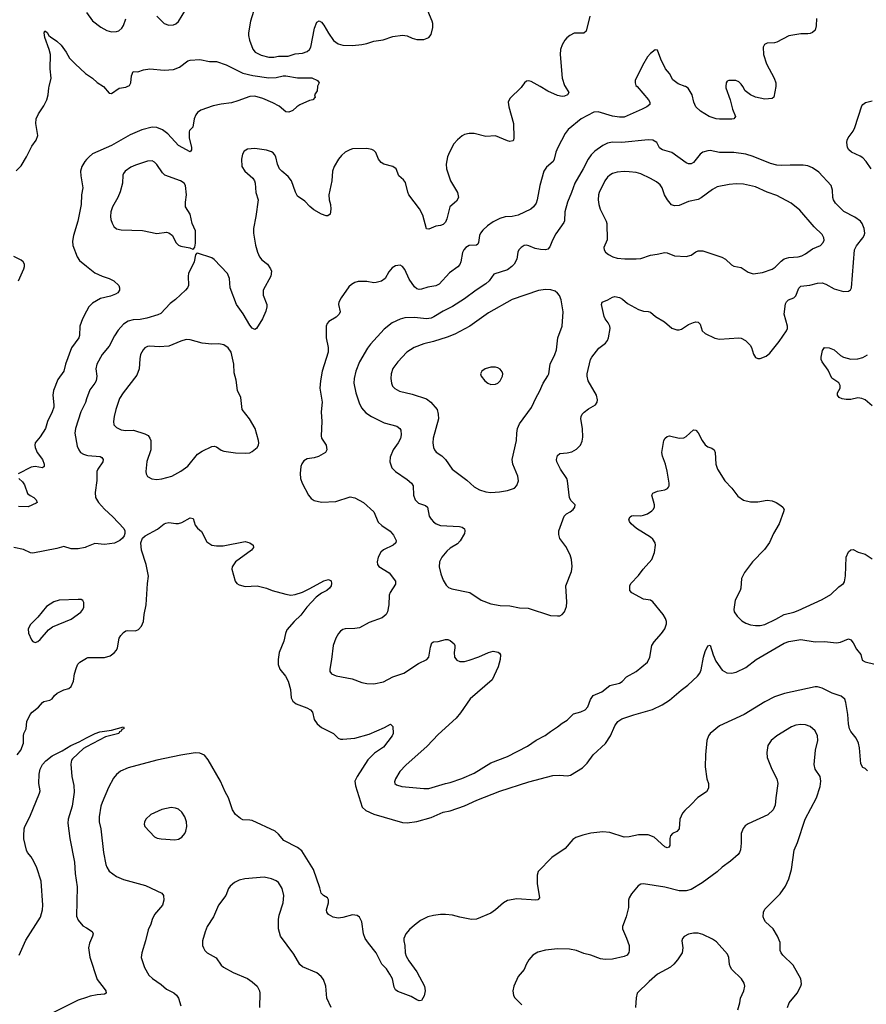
# Model space of a CAD drawing. Header units: inches. Extents: x 1308439 to 1441336, y 959892 to 1036309.
# Tile 37 of 167: x 1329439 to 1336540, y 1002297 to 1010561. Entities that reach past the tile are written whole.
import ezdxf

# ---------------------------------------------------------------- set-up
doc = ezdxf.new("R2010")
doc.units = ezdxf.units.IN
doc.header["$MEASUREMENT"] = 0
for name, color, linetype in [('B3020', 7, 'Continuous'), ('B3021', 7, 'Continuous'), ('B3030', 7, 'Continuous'), ('B3031', 7, 'Continuous')]:
    doc.layers.add(name, color=color, linetype=linetype)

msp = doc.modelspace()

# ---------------------------------------------------------------- linework, layer by layer
at = {"layer": 'B3020', "color": 6}
for points, elevation in [([(1329410, 1009293.9), (1329450, 1009334.1), (1329496.8, 1009410), (1329540.8, 1009499.2), (1329577.5, 1009550), (1329589.9, 1009590), (1329573.6, 1009690), (1329577.7, 1009730), (1329597.3, 1009770), (1329642.2, 1009837.8), (1329667, 1009890), (1329676.8, 1009930), (1329683.1, 1009990), (1329685.8, 1010000)], 2800), ([(1330000, 1009386.9), (1329984.7, 1009370), (1329961.5, 1009330), (1329949.8, 1009290), (1329950.8, 1009250), (1329968.7, 1009150), (1329958.1, 1009090), (1329955.3, 1009010), (1329927.3, 1008870), (1329890.1, 1008750.1), (1329882.5, 1008702.5), (1329885.2, 1008665.2), (1329920.1, 1008570), (1329939.9, 1008539.9), (1330000, 1008491.7)], 2800), ([(1329428.4, 1008370), (1329473.7, 1008470), (1329479.6, 1008490), (1329479.3, 1008510), (1329468.8, 1008530), (1329450, 1008544.3), (1329390, 1008572.6)], 2800), ([(1330000, 1008114.6), (1329965.5, 1008050), (1329942.9, 1007990), (1329941.1, 1007910), (1329934.5, 1007890), (1329874, 1007806), (1329824, 1007670), (1329810.3, 1007610), (1329759.7, 1007540.3), (1329722.6, 1007450), (1329716.1, 1007410), (1329725.8, 1007330), (1329724.2, 1007310), (1329710.9, 1007270), (1329673.2, 1007190), (1329655, 1007130), (1329610, 1007058.9), (1329569.6, 1007010), (1329565.3, 1006990), (1329568.3, 1006970), (1329586.3, 1006930), (1329629.7, 1006870), (1329644.5, 1006830), (1329644.8, 1006810), (1329630, 1006801.1), (1329570, 1006810.2), (1329535.1, 1006804.9), (1329427.5, 1006750)], 2800), ([(1330000, 1007377.9), (1329990, 1007349.2), (1329950.6, 1007270), (1329906.3, 1007130), (1329902.6, 1007090), (1329922.2, 1006982.2), (1329934.3, 1006950), (1329949.6, 1006930), (1329975.4, 1006915.4), (1330000, 1006907.5)], 2900), ([(1329432.5, 1006710), (1329461.8, 1006681.8), (1329478.5, 1006658.5), (1329504.7, 1006584.7), (1329526.4, 1006566.4), (1329557.9, 1006550), (1329578.1, 1006530), (1329586, 1006510), (1329578, 1006502), (1329510, 1006473.2), (1329430, 1006475)], 2800), ([(1330000, 1006136.9), (1329988.1, 1006131.9), (1329930, 1006119.2), (1329870, 1006120.7), (1329810, 1006140.1), (1329750, 1006123.2), (1329550, 1006083.6), (1329530, 1006087.1), (1329470, 1006114.8), (1329390, 1006132.1)], 2900), ([(1329418.9, 1004390), (1329448.3, 1004430), (1329469.6, 1004490), (1329470.9, 1004550), (1329474.8, 1004570), (1329492.5, 1004610), (1329498.3, 1004670), (1329527.9, 1004730), (1329542.8, 1004750), (1329598, 1004790), (1329630, 1004830.7), (1329641.5, 1004838.5), (1329691.4, 1004848.6), (1329710, 1004862.3), (1329731.4, 1004890), (1329752.4, 1004907.6), (1329810, 1004936.3), (1329850, 1004949.1), (1329870, 1004964.8), (1329889.9, 1005010), (1329898.4, 1005070), (1329915, 1005125), (1329926.8, 1005153.2), (1329943.7, 1005170), (1330000, 1005202.6)], 2900), ([(1329434.8, 1002710), (1329490, 1002836.6), (1329612.3, 1003027.7), (1329631, 1003089), (1329633.5, 1003130), (1329619.9, 1003330), (1329582, 1003442), (1329557.2, 1003497.2), (1329534.8, 1003534.8), (1329503.3, 1003570), (1329495.3, 1003590), (1329473.9, 1003686.1), (1329472.5, 1003710), (1329475.5, 1003770), (1329481, 1003790), (1329525.4, 1003870), (1329605.6, 1004070), (1329610.8, 1004090), (1329598.7, 1004150), (1329601.8, 1004230), (1329611, 1004270), (1329630.4, 1004310), (1329657.9, 1004342.1), (1329710, 1004382.5), (1329795.1, 1004424.9), (1329866.6, 1004470), (1329939, 1004501), (1330000, 1004532.6)], 2800), ([(1330000, 1004458.4), (1329974.9, 1004445.1), (1329883, 1004357), (1329874.7, 1004345.3), (1329868, 1004312), (1329875.5, 1004210), (1329893.3, 1004133.3), (1329897, 1004077), (1329880.2, 1003959.8), (1329846.5, 1003850), (1329843.5, 1003816.5), (1329859.9, 1003690), (1329897.9, 1003490), (1329905.3, 1003394.7), (1329922.4, 1003282.4), (1329916.2, 1003036.2), (1329930, 1003004.3), (1329970, 1002956.4), (1330000, 1002937.9)], 2800), ([(1330000, 1002354.5), (1329930, 1002330.8), (1329710, 1002223.2)], 2800)]:
    msp.add_lwpolyline(points, dxfattribs=dict(at, elevation=elevation))
at = {"layer": 'B3020', "color": 6, "elevation": 3000}
msp.add_lwpolyline([(1329930, 1005695.7), (1329770, 1005689.5), (1329724.9, 1005675.1), (1329663.4, 1005636.6), (1329590, 1005547), (1329530, 1005486), (1329508.7, 1005450), (1329513.3, 1005413.3), (1329536.7, 1005356.7), (1329550, 1005341.3), (1329570, 1005335.3), (1329590, 1005342.3), (1329610, 1005358.5), (1329680.7, 1005439.3), (1329713.3, 1005466.7), (1329870, 1005529.4), (1329951.7, 1005588.3), (1329968.4, 1005610), (1329975.7, 1005630), (1329977.7, 1005670), (1329970, 1005686.6), (1329954.1, 1005694.1)], close=True, dxfattribs=at)
at = {"layer": 'B3021', "color": 6, "elevation": 2800}
msp.add_lwpolyline([(1329685.8, 1010000), (1329704.1, 1010070), (1329694.8, 1010150), (1329696.4, 1010270), (1329686.2, 1010310), (1329648.8, 1010411.2), (1329644.1, 1010450), (1329650, 1010467.7), (1329670, 1010454.9), (1329683.1, 1010430), (1329696.3, 1010416.3), (1329750, 1010379.7), (1329786.4, 1010346.4), (1329828.7, 1010290), (1329857.5, 1010237.5), (1329903.3, 1010190), (1329990.8, 1010110), (1330000, 1010103.7)], dxfattribs=at)
at = {"layer": 'B3030', "color": 6}
for points, elevation in [([(1333651.2, 1010000), (1333646.6, 1009993.4), (1333550, 1009899), (1333536.1, 1009870), (1333542.6, 1009830), (1333580.1, 1009690), (1333585.1, 1009570), (1333581.6, 1009550), (1333575.6, 1009544.4), (1333550, 1009539.6), (1333530, 1009544.1), (1333430, 1009585.7), (1333350, 1009579.9), (1333250, 1009605.2), (1333210, 1009607.4), (1333170, 1009596.8), (1333150, 1009586), (1333110, 1009553.8), (1333081.3, 1009518.7), (1333043.5, 1009450), (1333027.8, 1009410), (1333017.1, 1009350), (1333017.8, 1009310), (1333052.8, 1009210), (1333111.8, 1009110), (1333118.6, 1009070), (1333102.1, 1009037.9), (1333047.4, 1008990), (1333022.3, 1008890), (1333010, 1008861.3), (1332990, 1008841.6), (1332970, 1008832.8), (1332930, 1008829.1), (1332870, 1008803.7), (1332850, 1008804.8), (1332820.8, 1008920.8), (1332792.9, 1008972.9), (1332704.1, 1009090), (1332693.4, 1009113.4), (1332674, 1009194), (1332657.1, 1009217.1), (1332618.3, 1009250), (1332597.2, 1009310), (1332570, 1009330.5), (1332492.1, 1009350), (1332470, 1009362.1), (1332449.9, 1009389.9), (1332427.6, 1009447.6), (1332410, 1009464.8), (1332392.9, 1009472.9), (1332350, 1009481.4), (1332230, 1009477.9), (1332207.2, 1009470), (1332170, 1009448.1), (1332138.8, 1009421.2), (1332111.9, 1009390), (1332077.7, 1009330), (1332061.7, 1009290), (1332056.6, 1009210), (1332032.9, 1009090), (1332035.1, 1009050), (1332045.7, 1009010), (1332050.1, 1008969.9), (1332042.8, 1008930), (1332024.6, 1008915.4), (1332010, 1008915.4), (1331970, 1008928.1), (1331906.3, 1008966.3), (1331872.5, 1008992.5), (1331830, 1009039.4), (1331770, 1009080.3), (1331752.4, 1009112.4), (1331719, 1009210), (1331690, 1009246.1), (1331636.7, 1009290), (1331619.2, 1009310), (1331601.5, 1009350), (1331587.3, 1009410), (1331577.6, 1009430), (1331563.8, 1009443.8), (1331550, 1009453), (1331510, 1009466.5), (1331410, 1009481.1), (1331350, 1009475.5), (1331322.4, 1009457.6), (1331307.8, 1009432.2), (1331298.7, 1009390), (1331302.7, 1009330), (1331328, 1009290), (1331393.7, 1009230), (1331408, 1009210), (1331414, 1009190), (1331419, 1009110), (1331438.6, 1009050), (1331421, 1008910), (1331400.9, 1008810), (1331400.1, 1008770), (1331415.9, 1008670), (1331433.7, 1008610), (1331451.8, 1008570), (1331470, 1008546.4), (1331516.2, 1008510), (1331543.2, 1008470), (1331550.2, 1008450), (1331544.6, 1008410), (1331482.6, 1008290), (1331482.1, 1008250), (1331510.8, 1008170), (1331512.8, 1008150), (1331504.8, 1008115.2), (1331475.2, 1008050), (1331426.4, 1007970), (1331410, 1007959.8), (1331390, 1007973.3), (1331370, 1007997.4), (1331312.8, 1008092.8), (1331257.9, 1008170), (1331204.9, 1008310), (1331198.9, 1008390), (1331183.3, 1008430), (1331070, 1008548), (1331050, 1008561.7), (1330930, 1008600.5), (1330921.4, 1008598.6), (1330913.4, 1008586.6), (1330901.8, 1008530), (1330856.1, 1008430), (1330851.9, 1008408.1), (1330853.9, 1008330), (1330845.7, 1008310), (1330829.1, 1008290), (1330746.7, 1008213.3), (1330702, 1008178), (1330623.6, 1008096.4), (1330596.8, 1008083.2), (1330504.1, 1008055.9), (1330450, 1008044.6), (1330390, 1008041), (1330349.8, 1008030.2), (1330310, 1008005.2), (1330265.1, 1007954.9), (1330232.9, 1007907.1), (1330190, 1007821.6), (1330130.7, 1007750), (1330085.5, 1007670), (1330077.4, 1007630), (1330085.9, 1007570), (1330079.9, 1007530), (1330070, 1007509.9), (1330026.4, 1007453.6), (1330000, 1007377.9)], 2900), ([(1331935.8, 1010000), (1331934.4, 1009965.6), (1331911.3, 1009930), (1331916, 1009910), (1331898.8, 1009890), (1331870, 1009882.4), (1331790, 1009845.8), (1331763.7, 1009830), (1331730, 1009798.7), (1331695.8, 1009784.2), (1331670, 1009788.3), (1331614.8, 1009834.8), (1331563.6, 1009863.6), (1331479.5, 1009899.5), (1331410, 1009919.1), (1331370, 1009915.8), (1331270, 1009879.4), (1331215.3, 1009864.7), (1331130, 1009853.5), (1331062.1, 1009837.9), (1330958.8, 1009801.2), (1330930, 1009781.3), (1330916.5, 1009763.5), (1330903.8, 1009730), (1330890, 1009658.3), (1330862.7, 1009630), (1330859.3, 1009620.7), (1330860.3, 1009570), (1330881.4, 1009490), (1330878.9, 1009470), (1330870, 1009453), (1330770, 1009506.1), (1330682, 1009602), (1330636.9, 1009636.9), (1330590, 1009657.8), (1330550, 1009659.3), (1330462.9, 1009637.1), (1330364.5, 1009595.5), (1330210, 1009504.8), (1330050, 1009434.1), (1330020.9, 1009410), (1330000, 1009386.9)], 2800), ([(1330141.8, 1010000), (1330190, 1009943.8), (1330210, 1009942.2), (1330273.7, 1009986.3), (1330330, 1009995.2), (1330340.1, 1010000)], 2800), ([(1334617.2, 1010000), (1334714.1, 1009890), (1334724.8, 1009870), (1334724.2, 1009850), (1334700.2, 1009830), (1334660.7, 1009810), (1334510, 1009743.7), (1334470, 1009742.5), (1334410, 1009752.9), (1334290, 1009788.4), (1334254.8, 1009785.2), (1334149.5, 1009730.5), (1334039.6, 1009640.4), (1334013.3, 1009606.7), (1333952.1, 1009490), (1333937.1, 1009450), (1333922.6, 1009390), (1333912.6, 1009370), (1333856.4, 1009323.6), (1333834.4, 1009290), (1333802.1, 1009170), (1333780.2, 1009050), (1333770, 1009021.4), (1333750, 1008990.4), (1333726.3, 1008970), (1333619.6, 1008920.4), (1333570.2, 1008909.8), (1333510, 1008905.4), (1333466.3, 1008893.7), (1333410, 1008865.2), (1333362.5, 1008830), (1333324.9, 1008795.1), (1333305.3, 1008770), (1333296.2, 1008750), (1333288, 1008692), (1333281.6, 1008678.4), (1333270, 1008667.6), (1333210, 1008665.4), (1333182.4, 1008650), (1333165.2, 1008630), (1333153.4, 1008606.6), (1333139, 1008530), (1333130, 1008505.8), (1333113.3, 1008486.7), (1333044.5, 1008435.5), (1332957.3, 1008342.7), (1332930, 1008328), (1332863.7, 1008316.3), (1332810, 1008299.1), (1332790, 1008297.7), (1332770, 1008303.2), (1332750, 1008320.1), (1332704.5, 1008384.5), (1332670, 1008464.3), (1332650, 1008490.6), (1332630, 1008501.6), (1332590, 1008494.5), (1332562.3, 1008477.7), (1332535, 1008445), (1332503.9, 1008390), (1332472.9, 1008367.1), (1332430, 1008354.2), (1332410, 1008353), (1332350, 1008364.7), (1332276.8, 1008363.2), (1332250, 1008356.7), (1332220.8, 1008339.2), (1332200.9, 1008319.1), (1332134.4, 1008225.6), (1332116.5, 1008190), (1332113.8, 1008170), (1332128.1, 1008110), (1332119.6, 1008090), (1332094.5, 1008065.5), (1332032.3, 1008027.7), (1332017.6, 1008010), (1332010.5, 1007989.5), (1332010.1, 1007890), (1332026.8, 1007810), (1332027.4, 1007770), (1331977.3, 1007610), (1331962.7, 1007530), (1331957.8, 1007470), (1331977.3, 1007350), (1331967.3, 1007270), (1331972.5, 1007187.5), (1331968.5, 1007068.5), (1331971.7, 1007050), (1332009.4, 1006990), (1332015.6, 1006950), (1332003.6, 1006930), (1331944, 1006896), (1331910, 1006883.1), (1331850, 1006875.6), (1331821.5, 1006858.5), (1331805.5, 1006834.5), (1331798.1, 1006810), (1331791.2, 1006751.2), (1331793.4, 1006710), (1331807.2, 1006670), (1331861.7, 1006570), (1331883, 1006543), (1331910, 1006525.1), (1331970, 1006512.8), (1332090, 1006516.1), (1332210, 1006555.7), (1332250, 1006546.8), (1332321.5, 1006510), (1332410, 1006431.5), (1332445.3, 1006345.3), (1332475.5, 1006315.5), (1332547.8, 1006267.8), (1332575, 1006235), (1332597.5, 1006190), (1332593.8, 1006170), (1332571.4, 1006150), (1332490, 1006111.2), (1332468.7, 1006091.3), (1332446.4, 1006050), (1332438.3, 1006010), (1332440.9, 1005990), (1332452, 1005972), (1332537.4, 1005917.4), (1332590.1, 1005850), (1332590, 1005823.9), (1332545.7, 1005754.3), (1332538.3, 1005730), (1332534.4, 1005650), (1332525.4, 1005590), (1332512.2, 1005567.8), (1332480, 1005540), (1332370, 1005502.3), (1332290, 1005457.2), (1332250, 1005451), (1332170, 1005447.9), (1332150, 1005442.5), (1332130, 1005429.9), (1332113, 1005410), (1332090.6, 1005370), (1332068.7, 1005310), (1332054.8, 1005190), (1332040.3, 1005110), (1332041.5, 1005090), (1332054, 1005070), (1332093.5, 1005053.5), (1332228.9, 1005028.9), (1332310, 1004998.3), (1332350, 1004989), (1332410, 1004987.4), (1332490, 1005004.2), (1332570, 1005045.8), (1332662.2, 1005077.8), (1332783.1, 1005156.9), (1332855.2, 1005190), (1332871.6, 1005210), (1332883.9, 1005296.1), (1332896.5, 1005330), (1332910, 1005340.9), (1332950, 1005343.1), (1333010, 1005359.3), (1333030, 1005360.1), (1333050, 1005352.1), (1333082.1, 1005322.1), (1333088.7, 1005310), (1333089.5, 1005290), (1333082, 1005250), (1333085.7, 1005210), (1333105, 1005185), (1333130, 1005175.1), (1333170, 1005175.7), (1333210, 1005184.3), (1333290, 1005214.1), (1333370, 1005250.5), (1333410, 1005261.2), (1333453.5, 1005253.5), (1333464.8, 1005244.8), (1333473.2, 1005230), (1333470.1, 1005190.1), (1333453.3, 1005130), (1333400.7, 1005019.3), (1333218.7, 1004861.3), (1333136.5, 1004743.5), (1333100.2, 1004699.8), (1332950, 1004561.1), (1332856.1, 1004463.9), (1332676.5, 1004303.5), (1332628.5, 1004250), (1332590.5, 1004190), (1332583.4, 1004163.4), (1332585.4, 1004150), (1332598.8, 1004138.8), (1332644.3, 1004124.3), (1332830, 1004108.3), (1332870, 1004109), (1333010, 1004150.9), (1333050, 1004158.3), (1333147, 1004193), (1333250, 1004236.7), (1333390, 1004323.6), (1333530, 1004377.3), (1333697.3, 1004462.7), (1333770, 1004514), (1333846.5, 1004553.5), (1333891.7, 1004588.3), (1333950, 1004624.8), (1333990, 1004658), (1334030, 1004682.4), (1334085.1, 1004734.9), (1334147.1, 1004752.9), (1334181.1, 1004770), (1334205, 1004795), (1334225.6, 1004854.4), (1334250, 1004887.9), (1334320.5, 1004919.5), (1334390, 1004973.7), (1334470, 1004991.3), (1334492.8, 1005007.2), (1334530, 1005045.1), (1334609.4, 1005090.6), (1334703.6, 1005170), (1334725.3, 1005210), (1334741.7, 1005310), (1334760, 1005340), (1334822.4, 1005410), (1334851.4, 1005450), (1334864.1, 1005490), (1334863.4, 1005510), (1334855.7, 1005535.7), (1334836.5, 1005570), (1334750, 1005675.2), (1334730, 1005687.9), (1334670, 1005697.8), (1334572.7, 1005750), (1334557.4, 1005770), (1334556.4, 1005810), (1334565.8, 1005830), (1334630, 1005897.2), (1334669.9, 1005950), (1334742.2, 1006030), (1334763.9, 1006090), (1334773.4, 1006150), (1334769.4, 1006170), (1334750, 1006200.2), (1334730, 1006217.7), (1334612.2, 1006290), (1334568.9, 1006330), (1334553.5, 1006350), (1334548.3, 1006370), (1334560.7, 1006390), (1334570, 1006396), (1334590, 1006399.7), (1334650, 1006397), (1334670, 1006401.3), (1334705, 1006415), (1334741.6, 1006438.4), (1334753.5, 1006450), (1334763.7, 1006470), (1334762.8, 1006490), (1334741.2, 1006570), (1334750, 1006588.4), (1334790, 1006604.2), (1334850, 1006614.2), (1334873.2, 1006626.8), (1334882.4, 1006637.6), (1334888, 1006650), (1334887.8, 1006670), (1334869.4, 1006770.6), (1334855.7, 1006830), (1334830, 1006897.3), (1334825.3, 1006930), (1334842.5, 1007030), (1334852.8, 1007050), (1334870, 1007062.3), (1334890, 1007067.5), (1334970, 1007048.4), (1335008.8, 1007051.2), (1335030, 1007062.3), (1335090, 1007117.6), (1335110, 1007116.5), (1335130, 1007093.4), (1335162.9, 1007030), (1335190, 1006993.2), (1335210, 1006977.5), (1335243.8, 1006963.8), (1335264, 1006950), (1335273.2, 1006930), (1335279.4, 1006830), (1335293.2, 1006790), (1335353.9, 1006690), (1335412.3, 1006630), (1335462.1, 1006562.1), (1335510, 1006529.6), (1335570, 1006513.3), (1335630, 1006513.2), (1335710, 1006527.7), (1335750, 1006523.6), (1335783, 1006510), (1335823.4, 1006483.4), (1335839.1, 1006470), (1335850, 1006451), (1335846, 1006430), (1335808.4, 1006330), (1335761.4, 1006250), (1335727.6, 1006172.4), (1335685, 1006115), (1335584.6, 1006010), (1335519.2, 1005920.8), (1335494, 1005870), (1335488.6, 1005790), (1335482.5, 1005770), (1335441.1, 1005690), (1335429.7, 1005609.7), (1335433, 1005590), (1335456.3, 1005556.3), (1335496.7, 1005516.7), (1335530, 1005496.2), (1335570, 1005482.1), (1335610, 1005476.9), (1335650, 1005478), (1335690, 1005486.1), (1335780.7, 1005530), (1335850, 1005570), (1335932, 1005588), (1335970, 1005602.3), (1336170, 1005695.2), (1336242.2, 1005737.8), (1336310, 1005801.9), (1336350, 1005828.5), (1336357.6, 1005842.4), (1336366.5, 1005893.5), (1336371.1, 1006048.9), (1336390, 1006095.3), (1336410, 1006111.6), (1336430, 1006113.2), (1336471.7, 1006091.7), (1336530, 1006075.9), (1336590, 1006035.3)], 3000), ([(1334013.3, 1010000), (1334043.9, 1009950), (1334035.2, 1009930), (1334010, 1009918.8), (1333990, 1009917.7), (1333950, 1009926.2), (1333870, 1009961.2), (1333803.3, 1010000)], 2900), ([(1335362.7, 1010000), (1335362.3, 1009990), (1335399.4, 1009890), (1335418.9, 1009810), (1335442.4, 1009750), (1335438.6, 1009741.4), (1335430.3, 1009730), (1335412.6, 1009727.4), (1335310, 1009725.8), (1335281.4, 1009730), (1335222.9, 1009750), (1335150, 1009792.6), (1335111.5, 1009830), (1335094.1, 1009870), (1335079.4, 1009930), (1335045.4, 1009985.4), (1335023.6, 1010000)], 3000), ([(1335780.7, 1010000), (1335763.6, 1009910), (1335750, 1009900.7), (1335690, 1009893), (1335610, 1009910.5), (1335570, 1009931.6), (1335525.4, 1009965.4), (1335503.2, 1010000)], 3000), ([(1336580.8, 1009310), (1336539.7, 1009370), (1336510, 1009401.9), (1336490, 1009416.1), (1336417.4, 1009450), (1336393.4, 1009470), (1336383.6, 1009490), (1336376.3, 1009530), (1336378.6, 1009550), (1336388.4, 1009570), (1336430, 1009626.6), (1336443.8, 1009656.2), (1336501.5, 1009838.5), (1336510, 1009850.7), (1336534, 1009866), (1336590, 1009880.8)], 3000), ([(1330000, 1008491.7), (1330070, 1008435.7), (1330130, 1008409.1), (1330190.3, 1008390), (1330228.8, 1008368.8), (1330269.3, 1008330), (1330276.6, 1008310), (1330275.3, 1008290), (1330263.2, 1008270), (1330243.4, 1008256.6), (1330200.2, 1008239.8), (1330117.5, 1008222.5), (1330050, 1008182.5), (1330018.9, 1008150), (1330000, 1008114.6)], 2800), ([(1336590, 1007319.5), (1336530, 1007369.4), (1336501.7, 1007381.7), (1336470, 1007387.1), (1336410, 1007374.1), (1336370, 1007372.6), (1336338.9, 1007378.9), (1336313.6, 1007390), (1336298.5, 1007410), (1336299.9, 1007430), (1336321.5, 1007470), (1336322, 1007490), (1336310, 1007512.3), (1336251.9, 1007551.9), (1336221.1, 1007621.1), (1336171, 1007690), (1336162.7, 1007710), (1336162.7, 1007730), (1336174.1, 1007785.9), (1336190, 1007809.1), (1336230, 1007808.4), (1336270, 1007790.1), (1336323.8, 1007743.8), (1336350, 1007728.4), (1336410, 1007712.6), (1336470, 1007715.6), (1336510, 1007726.9), (1336550.6, 1007749.4)], 3000), ([(1330000, 1006907.5), (1330010, 1006904.3), (1330113.9, 1006893.9), (1330127.1, 1006887.1), (1330138.5, 1006870), (1330135.4, 1006850), (1330093.6, 1006790), (1330087.1, 1006770), (1330086.6, 1006693.4), (1330071.9, 1006591.9), (1330074.8, 1006550), (1330099.8, 1006510), (1330150, 1006451.7), (1330220.7, 1006390), (1330313.7, 1006290), (1330320.9, 1006270), (1330320.9, 1006250), (1330314.3, 1006230), (1330301.4, 1006210), (1330278.6, 1006190), (1330233.5, 1006166.5), (1330150, 1006157.2), (1330070, 1006166.1), (1330000, 1006136.9)], 2900), ([(1330000, 1005202.6), (1330010, 1005208.3), (1330150, 1005207.1), (1330197.3, 1005222.7), (1330232.3, 1005247.7), (1330251.8, 1005270), (1330259.5, 1005290), (1330272.4, 1005370), (1330286.4, 1005393.6), (1330310, 1005417.2), (1330330, 1005430.5), (1330346.3, 1005433.7), (1330410, 1005432.5), (1330436, 1005444), (1330460.8, 1005470), (1330476.6, 1005510), (1330483.9, 1005570), (1330501.2, 1005650), (1330510.9, 1005830), (1330519.2, 1005890), (1330499.8, 1005990), (1330459.7, 1006110), (1330456.2, 1006170), (1330469.3, 1006210), (1330492.5, 1006230), (1330596, 1006284), (1330650, 1006328.7), (1330664.6, 1006335.4), (1330690, 1006339.8), (1330750, 1006331.7), (1330770, 1006333.4), (1330798.2, 1006341.8), (1330870, 1006379.6), (1330893.4, 1006373.4), (1330910, 1006318.7), (1330930, 1006294), (1330964.7, 1006264.7), (1331010, 1006178.5), (1331050, 1006151.8), (1331090, 1006144.2), (1331145.7, 1006145.7), (1331330, 1006181.9), (1331370, 1006171.8), (1331396.5, 1006150), (1331400.7, 1006130), (1331384.5, 1006110), (1331250, 1006012), (1331221.8, 1005970), (1331217.2, 1005950), (1331247.5, 1005850), (1331260.9, 1005830), (1331278.7, 1005818.7), (1331330, 1005805.3), (1331430, 1005808.9), (1331510, 1005790.1), (1331557.6, 1005770), (1331670, 1005738.8), (1331712.3, 1005732.3), (1331750, 1005737.2), (1331810, 1005756.7), (1331873.8, 1005786.2), (1331990, 1005852.5), (1332030, 1005861.4), (1332051.5, 1005851.5), (1332055.2, 1005830), (1332052.3, 1005810), (1332037.3, 1005790), (1332014.4, 1005770), (1331970, 1005747.1), (1331926.2, 1005713.8), (1331846.5, 1005630), (1331798, 1005562), (1331742.1, 1005510), (1331680.6, 1005439.4), (1331667.7, 1005410), (1331654.1, 1005345.9), (1331616.5, 1005250), (1331606.3, 1005190), (1331608.3, 1005150), (1331622.4, 1005110), (1331668.6, 1005050), (1331690, 1005008), (1331710, 1004938.4), (1331716.9, 1004870), (1331730, 1004840.5), (1331758.9, 1004818.9), (1331846.9, 1004786.9), (1331877.6, 1004770), (1331893.8, 1004750), (1331908, 1004688), (1331933.2, 1004650), (1331970, 1004621.5), (1332069.8, 1004569.8), (1332110, 1004532.2), (1332130, 1004523.7), (1332150, 1004521.8), (1332250, 1004529.8), (1332370, 1004564.7), (1332499.8, 1004620.2), (1332550, 1004647.1), (1332569.1, 1004630), (1332571, 1004570), (1332562.2, 1004550), (1332490, 1004456.7), (1332415.8, 1004404.2), (1332358.5, 1004350), (1332268.4, 1004210), (1332251.4, 1004170), (1332254.7, 1004130), (1332311.9, 1003951.9), (1332342.5, 1003922.5), (1332410, 1003894.1), (1332650, 1003821.9), (1332690, 1003820.1), (1332770, 1003832.3), (1332890, 1003863.8), (1332990, 1003908.5), (1333050, 1003921.5), (1333170, 1003963.1), (1333272.1, 1004010), (1333466.4, 1004086.4), (1333710, 1004163.6), (1333910, 1004217.7), (1333970, 1004221.8), (1334030, 1004214.6), (1334059.6, 1004220.4), (1334159.4, 1004280.6), (1334198.8, 1004321.2), (1334250.2, 1004389.8), (1334353.2, 1004486.8), (1334393.4, 1004550), (1334430, 1004635.5), (1334455.4, 1004670), (1334490, 1004692), (1334590, 1004726.6), (1334747.8, 1004772.2), (1334827.9, 1004810), (1334890, 1004850.1), (1334986.1, 1004933.9), (1335043.8, 1004976.2), (1335124.5, 1005050), (1335144.5, 1005075.5), (1335155.5, 1005104.5), (1335175.1, 1005210), (1335190, 1005259.6), (1335210, 1005304.9), (1335230, 1005312.9), (1335256.6, 1005230), (1335278.6, 1005178.6), (1335330, 1005101.6), (1335370, 1005078.3), (1335410, 1005075.3), (1335450, 1005086.2), (1335530, 1005125.1), (1335615.6, 1005190), (1335850, 1005328.5), (1335890, 1005342.3), (1335990, 1005358.5), (1336110, 1005339), (1336190, 1005342.6), (1336290, 1005332), (1336323, 1005337), (1336390, 1005364.5), (1336410, 1005355), (1336430, 1005332.4), (1336456.9, 1005276.9), (1336494.1, 1005234.1), (1336505, 1005185), (1336530.9, 1005170.9), (1336612.7, 1005152.7)], 2900), ([(1336550, 1004258), (1336530, 1004275.3), (1336510, 1004284), (1336495.1, 1004315.1), (1336483.5, 1004450), (1336474.2, 1004490), (1336454.7, 1004530), (1336410, 1004586.6), (1336399.8, 1004610), (1336389.9, 1004650), (1336385.9, 1004730), (1336369.9, 1004830), (1336358.9, 1004858.9), (1336330, 1004884.5), (1336254.8, 1004910), (1336170, 1004951.5), (1336130, 1004962.1), (1336110, 1004962.4), (1335852.8, 1004907.2), (1335770, 1004877.8), (1335690, 1004836.4), (1335515.5, 1004730), (1335310, 1004635.2), (1335229.2, 1004570), (1335216.1, 1004550), (1335201.7, 1004510), (1335191.2, 1004391.2), (1335188.4, 1004291.6), (1335202, 1004190), (1335215.5, 1004150), (1335216.5, 1004110), (1335198.9, 1004081.1), (1335126.1, 1004033.9), (1335069.6, 1003970.4), (1335017, 1003923), (1334999.8, 1003900.2), (1334975.4, 1003850), (1334970, 1003769.7), (1334952.2, 1003747.8), (1334915.8, 1003730), (1334896.5, 1003710), (1334891.1, 1003688.9), (1334892.9, 1003630), (1334882.6, 1003617.4), (1334870, 1003609.8), (1334850, 1003617.8), (1334760, 1003700), (1334710, 1003719.3), (1334630, 1003719.5), (1334550, 1003702), (1334510, 1003699.9), (1334390, 1003738.3), (1334330, 1003745), (1334230, 1003733.1), (1334161.8, 1003718.2), (1334104.1, 1003695.9), (1334079.4, 1003680.6), (1334014.4, 1003605.6), (1333903.8, 1003530), (1333788.2, 1003411.8), (1333778.4, 1003381.6), (1333779.3, 1003310), (1333798.5, 1003190), (1333785.9, 1003174.1), (1333769.3, 1003170.7), (1333610, 1003181.8), (1333531.7, 1003168.3), (1333496.1, 1003150), (1333429.3, 1003090), (1333390, 1003062.3), (1333270, 1003012.5), (1333230, 1003009.3), (1333130, 1003028.2), (1333070, 1003045.2), (1333010, 1003051.5), (1332970, 1003050.5), (1332910, 1003043.8), (1332862, 1003030), (1332799.6, 1003000.4), (1332750, 1002962.2), (1332710, 1002926.4), (1332677.9, 1002890), (1332659.9, 1002850), (1332660.1, 1002830), (1332668.5, 1002790), (1332673, 1002730), (1332681.9, 1002701.9), (1332703.3, 1002663.3), (1332770.1, 1002570.1), (1332835, 1002450), (1332840.8, 1002410), (1332831.2, 1002368.8), (1332810.4, 1002330), (1332790, 1002326.9), (1332770, 1002333.5), (1332722.9, 1002362.9), (1332610, 1002404.7), (1332590, 1002418.2), (1332580.2, 1002440.2), (1332566.4, 1002510), (1332545, 1002550), (1332515.1, 1002595.1), (1332475.2, 1002635.2), (1332429.9, 1002730), (1332363.9, 1002810), (1332336.7, 1002850), (1332323.5, 1002890), (1332310, 1002989.7), (1332288.7, 1003028.7), (1332270, 1003042.4), (1332230, 1003048.3), (1332150, 1003026.2), (1332110, 1003021), (1332068.8, 1003028.8), (1332028.3, 1003050), (1332015.1, 1003070), (1332013.5, 1003090), (1332029.1, 1003150), (1332030, 1003174.4), (1332022, 1003190), (1331987.1, 1003210), (1331967.4, 1003230), (1331955.8, 1003275.8), (1331902.1, 1003430), (1331806.4, 1003586.4), (1331770, 1003614.2), (1331653.2, 1003673.2), (1331610, 1003725.7), (1331582.2, 1003750), (1331390, 1003838.8), (1331370, 1003843.4), (1331310, 1003844.4), (1331290, 1003855.4), (1331250, 1003890.9), (1331223.1, 1003930), (1331191.2, 1004030), (1331161.4, 1004081.4), (1331124.7, 1004170), (1331020.9, 1004350), (1330990, 1004387.5), (1330950, 1004406.4), (1330910, 1004407.7), (1330790, 1004388), (1330590, 1004345), (1330350, 1004282.7), (1330285.9, 1004254.1), (1330250, 1004226.5), (1330225.7, 1004194.3), (1330183.4, 1004116.6), (1330129.7, 1003990.3), (1330120.4, 1003959.6), (1330105.8, 1003870), (1330104.8, 1003830), (1330120.8, 1003770), (1330142.6, 1003570), (1330162.6, 1003470), (1330170, 1003447.4), (1330190, 1003415.7), (1330251.3, 1003371.3), (1330310, 1003345.7), (1330493.8, 1003293.8), (1330630, 1003230.1), (1330646.3, 1003210), (1330648.9, 1003170), (1330635.5, 1003130), (1330569.3, 1003050), (1330549.6, 1003010), (1330538, 1002970), (1330517.2, 1002922.8), (1330494.7, 1002830), (1330462.4, 1002730), (1330457.3, 1002690), (1330486.8, 1002606.8), (1330522.4, 1002542.4), (1330552.7, 1002512.7), (1330624.3, 1002464.3), (1330670, 1002424.4), (1330732.4, 1002392.4), (1330755.2, 1002375.2), (1330771.3, 1002350), (1330790, 1002283.2)], 2900), ([(1330000, 1004532.6), (1330072.3, 1004570), (1330110, 1004583.1), (1330210, 1004598.9), (1330310, 1004626), (1330315.6, 1004615.6), (1330310, 1004608.1), (1330295, 1004605), (1330290.1, 1004590), (1330276.9, 1004583.1), (1330270, 1004569.6), (1330157.9, 1004542.1), (1330000, 1004458.4)], 2800), ([(1335879.4, 1002270), (1335893.2, 1002310), (1335959.1, 1002390), (1335991.3, 1002450), (1335996.5, 1002470), (1335990.6, 1002510), (1335926, 1002626), (1335839.9, 1002710), (1335824.9, 1002730), (1335818.8, 1002750), (1335816.4, 1002816.4), (1335796.6, 1002870), (1335759.6, 1002930), (1335695.5, 1002990), (1335682.5, 1003010), (1335676.2, 1003030), (1335678.5, 1003070), (1335690, 1003094.5), (1335816.6, 1003223.4), (1335862.1, 1003290), (1335890, 1003349.1), (1335912.2, 1003430), (1335936.4, 1003590), (1335963.9, 1003656.1), (1336027.6, 1003850), (1336123.4, 1004030), (1336154.1, 1004125.9), (1336159.8, 1004170), (1336153.8, 1004210), (1336110.2, 1004270), (1336102, 1004310), (1336112.8, 1004430), (1336132.9, 1004510), (1336131.7, 1004551.7), (1336110, 1004593.5), (1336070, 1004628.6), (1336030, 1004642.3), (1335990, 1004646.8), (1335950, 1004640.5), (1335913.9, 1004626.1), (1335790, 1004550.4), (1335742.5, 1004510), (1335715.5, 1004470), (1335705.6, 1004410), (1335708.8, 1004370), (1335747.6, 1004270), (1335789, 1004190), (1335798.8, 1004150), (1335780.7, 1004030), (1335777, 1003970), (1335758.4, 1003930), (1335713.9, 1003886.1), (1335550, 1003811.6), (1335525.1, 1003794.9), (1335506, 1003774), (1335489.5, 1003730), (1335491.6, 1003650), (1335485.6, 1003594.4), (1335475.7, 1003570), (1335464.1, 1003555.9), (1335400.2, 1003499.8), (1335330, 1003449.3), (1335289.6, 1003410), (1335162.7, 1003317.3), (1335070, 1003261.7), (1335030, 1003249.9), (1334970, 1003249.4), (1334850, 1003281.4), (1334670, 1003308.2), (1334650, 1003304.8), (1334627.5, 1003292.5), (1334570, 1003225.4), (1334550.1, 1003189.9), (1334545, 1003170), (1334544.8, 1003110), (1334525.4, 1003030), (1334494.8, 1002950), (1334495.9, 1002930), (1334530, 1002851.3), (1334550.1, 1002790), (1334552.3, 1002750), (1334548.6, 1002731.4), (1334533.7, 1002710), (1334510, 1002698.4), (1334410, 1002674.9), (1334350, 1002672), (1334310, 1002677.7), (1334230, 1002709.6), (1334170, 1002722.4), (1334108.5, 1002750), (1334050, 1002759.5), (1333950, 1002762.8), (1333850, 1002751.9), (1333785.1, 1002734.9), (1333742.4, 1002710), (1333708.9, 1002670), (1333687.6, 1002632.4), (1333670.5, 1002589.5), (1333619.4, 1002530), (1333583.8, 1002450), (1333575.9, 1002410), (1333582.2, 1002370), (1333590.9, 1002350.9), (1333650, 1002293.6)], 3000), ([(1332050.4, 1002270), (1332014.9, 1002350), (1332006, 1002450), (1331986.4, 1002506.4), (1331968.1, 1002530), (1331930, 1002560.2), (1331812.5, 1002612.5), (1331790, 1002629.9), (1331739.3, 1002719.3), (1331625.2, 1002870), (1331609.6, 1002930), (1331608.7, 1003010), (1331615.4, 1003044.6), (1331649.5, 1003150), (1331655.1, 1003210), (1331640.7, 1003270), (1331610, 1003318.6), (1331590, 1003333.7), (1331550, 1003351.6), (1331490, 1003364.4), (1331328.6, 1003351.4), (1331281.2, 1003338.8), (1331240.8, 1003319.2), (1331204.4, 1003290), (1331190, 1003269.6), (1331168.6, 1003210), (1331106.3, 1003130), (1331063.6, 1003030), (1331012.2, 1002950), (1330994.8, 1002905.2), (1330972.9, 1002830), (1330973.7, 1002790), (1330979.8, 1002770), (1330991, 1002750), (1331010.5, 1002730.5), (1331086.2, 1002686.2), (1331130, 1002627.1), (1331148.7, 1002608.7), (1331230, 1002565.2), (1331350, 1002513.4), (1331390, 1002487.2), (1331430, 1002449.3), (1331450, 1002410.3), (1331453.3, 1002390), (1331451, 1002270)], 3000), ([(1330000, 1002937.9), (1330048.2, 1002908.2), (1330054.3, 1002890), (1330050.9, 1002870), (1330024.8, 1002810), (1330015.8, 1002770), (1330028.2, 1002691.8), (1330090, 1002506.2), (1330148.9, 1002430), (1330161.3, 1002410), (1330164.9, 1002390), (1330150, 1002382), (1330090, 1002377.4), (1330030, 1002364.6), (1330000, 1002354.5)], 2800), ([(1335462.2, 1002250), (1335479.2, 1002310), (1335485, 1002350), (1335512.2, 1002410), (1335520.1, 1002450), (1335514.4, 1002474.4), (1335494.6, 1002510), (1335412.6, 1002590), (1335400.1, 1002610), (1335393.7, 1002630), (1335387.7, 1002690), (1335376.9, 1002716.9), (1335282.6, 1002822.6), (1335250, 1002843.9), (1335170, 1002882), (1335130, 1002893.2), (1335090, 1002893.9), (1335050, 1002885.9), (1335013.4, 1002866.6), (1334999.8, 1002850), (1334993.1, 1002830), (1335001.4, 1002770), (1334995.6, 1002730), (1334957.2, 1002670), (1334925.7, 1002634.3), (1334897, 1002610), (1334787.9, 1002550), (1334719.8, 1002490), (1334619.2, 1002390), (1334608.7, 1002351.3), (1334604.4, 1002270)], 3100)]:
    msp.add_lwpolyline(points, dxfattribs=dict(at, elevation=elevation))
for points, elevation in [([(1334710, 1009552.7), (1334490, 1009530.9), (1334410, 1009534.3), (1334370, 1009525.9), (1334330, 1009504.8), (1334263, 1009457), (1334233, 1009427), (1334205.9, 1009390), (1334165.8, 1009310), (1334095.9, 1009190), (1334067.8, 1009110), (1334032.6, 1009030), (1334012.4, 1008950), (1334007.4, 1008872.6), (1334002.2, 1008857.8), (1333936.4, 1008763.6), (1333907.7, 1008710), (1333886, 1008654), (1333870, 1008634.8), (1333850, 1008628.6), (1333808, 1008632), (1333761.5, 1008641.5), (1333710, 1008664.1), (1333690, 1008668.7), (1333670, 1008664.7), (1333646, 1008650), (1333625.5, 1008630), (1333616.9, 1008610), (1333608.6, 1008550), (1333586.1, 1008510), (1333568, 1008490), (1333530, 1008463.1), (1333415.1, 1008424.9), (1333376.8, 1008370), (1333350, 1008343.3), (1333267.9, 1008292.1), (1333170, 1008218.5), (1333070, 1008153.7), (1332990, 1008115.6), (1332913.9, 1008066.1), (1332890, 1008055.3), (1332850, 1008051.7), (1332750, 1008062.1), (1332670, 1008058.3), (1332630, 1008047.9), (1332563.5, 1008016.5), (1332496.6, 1007963.4), (1332381.5, 1007838.5), (1332356, 1007804), (1332289.5, 1007690.5), (1332258.5, 1007610), (1332244.7, 1007550), (1332242.5, 1007510), (1332257.1, 1007430), (1332285.5, 1007345.5), (1332304.9, 1007304.9), (1332342.6, 1007262.6), (1332390, 1007230.1), (1332497.1, 1007177.1), (1332601.7, 1007150), (1332628.7, 1007130), (1332634.9, 1007114.9), (1332637.8, 1007077.8), (1332632.6, 1007047.4), (1332614, 1007010), (1332572.2, 1006950), (1332545.6, 1006890), (1332542.7, 1006850), (1332561.1, 1006801.1), (1332590, 1006768.2), (1332690, 1006701.8), (1332726.7, 1006670), (1332738.1, 1006650), (1332742.7, 1006570), (1332756.3, 1006530), (1332783, 1006503), (1332842.6, 1006482.6), (1332858.5, 1006470), (1332874.4, 1006394.4), (1332889.2, 1006369.2), (1332910, 1006346.3), (1332932.5, 1006330), (1332970, 1006316.2), (1333128.3, 1006308.3), (1333150, 1006302.3), (1333169, 1006289), (1333174.1, 1006270), (1333171.2, 1006250), (1333132.5, 1006187.5), (1333110, 1006162.8), (1333050, 1006125.7), (1333020.4, 1006099.6), (1332978.8, 1006050), (1332960.3, 1006010), (1332957.8, 1005970), (1332970.1, 1005910), (1332990, 1005857.3), (1333015, 1005815), (1333035.9, 1005795.9), (1333063.6, 1005783.6), (1333213.8, 1005753.8), (1333310, 1005690.5), (1333390, 1005659.3), (1333470, 1005645.3), (1333550, 1005642.5), (1333630, 1005625.8), (1333702.6, 1005622.6), (1333890, 1005560.5), (1333950, 1005556.6), (1333970, 1005558.8), (1333990, 1005567.9), (1334010, 1005590.3), (1334025.3, 1005634.7), (1334028.4, 1005671.6), (1334020.4, 1005810), (1334066.7, 1005930), (1334072.8, 1005972.8), (1334067.3, 1006030), (1334056.6, 1006070), (1334018.6, 1006138.6), (1333970, 1006208), (1333960.2, 1006240.2), (1333960.6, 1006270), (1334005.6, 1006394.4), (1334025.7, 1006414.3), (1334057, 1006430), (1334081.8, 1006450), (1334095.7, 1006470), (1334099, 1006490), (1334063.5, 1006523.5), (1334050, 1006546.9), (1334034.1, 1006690), (1334028.3, 1006710), (1333974.6, 1006790), (1333943.9, 1006850), (1333940.5, 1006870), (1333950, 1006902.3), (1333970, 1006919.8), (1334030, 1006925.2), (1334070, 1006935.5), (1334110, 1006957.2), (1334142.4, 1006990), (1334157.2, 1007022.8), (1334161.9, 1007058.1), (1334159.7, 1007130), (1334146.5, 1007210), (1334147.8, 1007232.2), (1334156.4, 1007250), (1334172.7, 1007267.3), (1334210, 1007296.2), (1334267.9, 1007330), (1334282.7, 1007350), (1334285.7, 1007370), (1334276.4, 1007410), (1334208.4, 1007530), (1334198.4, 1007570), (1334198.3, 1007590), (1334227.5, 1007710), (1334237.8, 1007730), (1334295.6, 1007804.4), (1334352.8, 1007847.2), (1334369.7, 1007870), (1334377, 1007890), (1334390.9, 1007970), (1334388.5, 1007990), (1334376.4, 1008016.4), (1334348.9, 1008050), (1334340.7, 1008070), (1334320.3, 1008170), (1334325.4, 1008190), (1334371.8, 1008210), (1334410, 1008233.6), (1334430, 1008237.8), (1334468.7, 1008228.7), (1334494.9, 1008214.9), (1334538.4, 1008178.4), (1334630, 1008127.9), (1334670, 1008114), (1334710, 1008113.2), (1334730, 1008107.9), (1334773, 1008070), (1334846.3, 1008026.3), (1334910, 1007973.4), (1334950, 1007957.8), (1334970, 1007957.5), (1334990, 1007964.3), (1335050, 1008003.7), (1335090, 1008021.1), (1335110, 1008026.1), (1335130, 1008022.3), (1335145.4, 1008005.4), (1335163.1, 1007950), (1335190, 1007927.3), (1335270, 1007889.5), (1335310, 1007879.6), (1335470, 1007891.9), (1335490, 1007888.8), (1335528.2, 1007868.2), (1335564.7, 1007830), (1335576.3, 1007810), (1335594, 1007754), (1335610, 1007727.4), (1335630, 1007718), (1335650, 1007717.2), (1335701.5, 1007738.5), (1335730, 1007763.2), (1335810, 1007859.4), (1335871.5, 1007950), (1335878.5, 1007970), (1335878.2, 1007990), (1335852.3, 1008090), (1335863.7, 1008176.3), (1335870, 1008192), (1335888, 1008210), (1335932, 1008228), (1335950, 1008243.7), (1335973.4, 1008306.6), (1335990, 1008324.3), (1336066.2, 1008333.8), (1336130.9, 1008350.9), (1336170, 1008353.7), (1336201.7, 1008341.7), (1336270, 1008302.7), (1336350, 1008280.1), (1336390, 1008282), (1336407.1, 1008292.9), (1336415.2, 1008310), (1336440.5, 1008630), (1336457.4, 1008662.6), (1336510.7, 1008730), (1336521.6, 1008750), (1336526.7, 1008770), (1336522.5, 1008810), (1336506.4, 1008850), (1336490.7, 1008870.7), (1336444.1, 1008904.1), (1336351.2, 1008951.2), (1336282, 1009022), (1336264.1, 1009050), (1336258.8, 1009070), (1336258, 1009130), (1336244.5, 1009170), (1336140.7, 1009280.7), (1336090, 1009318), (1336050, 1009333.5), (1336010, 1009339.1), (1335901, 1009341), (1335830, 1009336.9), (1335790, 1009340.3), (1335735.3, 1009355.3), (1335590, 1009413.6), (1335530, 1009432.1), (1335430, 1009446), (1335310, 1009447.9), (1335230, 1009463.9), (1335210, 1009462), (1335170, 1009448.4), (1335147.7, 1009432.3), (1335090, 1009362.6), (1335070, 1009352), (1335050, 1009352.2), (1335030, 1009360.9), (1334910, 1009446.7), (1334830, 1009469), (1334817, 1009477), (1334806.8, 1009486.8), (1334782.9, 1009530), (1334750, 1009550.2)], 3100), ([(1330550, 1009376.1), (1330510, 1009374.4), (1330410, 1009341.5), (1330370, 1009322.9), (1330324.5, 1009290), (1330308.4, 1009270), (1330304.7, 1009255.3), (1330301.2, 1009190), (1330282.3, 1009117.7), (1330263.5, 1009070), (1330218.1, 1008990), (1330204.7, 1008950), (1330201.5, 1008910), (1330204.6, 1008884.6), (1330214.1, 1008854.1), (1330230, 1008824.4), (1330250, 1008806.6), (1330290, 1008796.7), (1330470, 1008791.9), (1330590, 1008766), (1330670, 1008776.6), (1330690, 1008773.3), (1330720.4, 1008750), (1330748.4, 1008690), (1330770, 1008669.5), (1330790, 1008660.4), (1330865.1, 1008645.1), (1330890, 1008635.8), (1330899.2, 1008640.8), (1330907, 1008653), (1330914.2, 1008685.8), (1330913.2, 1008790), (1330885.2, 1008850), (1330867.9, 1008930), (1330830.5, 1008990), (1330828.8, 1009028.8), (1330837.2, 1009090), (1330829.2, 1009169.2), (1330817.9, 1009190), (1330788.5, 1009210), (1330657.4, 1009257.4), (1330637, 1009277), (1330590, 1009345.5), (1330570, 1009365.7)], 2900), ([(1334510, 1009286.9), (1334450, 1009280.5), (1334412.3, 1009270), (1334390, 1009257), (1334370, 1009240.1), (1334345.9, 1009210), (1334299.5, 1009110), (1334294.1, 1009090), (1334292.3, 1009050), (1334296.6, 1009010), (1334307.4, 1008970), (1334357.1, 1008870), (1334362.5, 1008850), (1334367.7, 1008712.3), (1334339.8, 1008650), (1334341, 1008630), (1334353.7, 1008610), (1334376.9, 1008590), (1334413.6, 1008570), (1334450, 1008559.5), (1334514.3, 1008554.3), (1334610, 1008554.8), (1334650, 1008557.8), (1334730, 1008585.7), (1334787.4, 1008592.6), (1334850, 1008606.7), (1334870, 1008604.4), (1334930, 1008580.1), (1335030, 1008573.5), (1335070, 1008586.1), (1335110, 1008614.1), (1335130, 1008621.3), (1335170, 1008620.3), (1335327.5, 1008567.5), (1335358, 1008550), (1335410, 1008502.6), (1335430, 1008493.8), (1335490, 1008480.4), (1335550, 1008441.3), (1335590, 1008429.6), (1335670, 1008439.4), (1335750, 1008468.3), (1335776.7, 1008483.3), (1335825.2, 1008534.8), (1335850, 1008552.9), (1335890, 1008565), (1335968.9, 1008571.1), (1335999.7, 1008580.3), (1336030, 1008595.1), (1336090, 1008637.6), (1336154.7, 1008665.3), (1336178.4, 1008690), (1336185.6, 1008710), (1336184.5, 1008730), (1336170, 1008758.7), (1336104.1, 1008824.1), (1335981.6, 1008961.6), (1335910, 1009020.3), (1335790, 1009085), (1335710, 1009114.1), (1335610, 1009157.8), (1335510, 1009181.6), (1335450, 1009184.6), (1335390, 1009177.6), (1335290, 1009157.1), (1335250, 1009136.6), (1335154.9, 1009065.1), (1335130, 1009052.3), (1335050, 1009036.1), (1334970, 1009002.8), (1334930, 1008997.8), (1334907.6, 1009007.6), (1334871.3, 1009050), (1334847.9, 1009090), (1334827.4, 1009150), (1334810, 1009174.3), (1334779.1, 1009199.1), (1334730, 1009228.9), (1334650, 1009267.9), (1334610, 1009278), (1334550, 1009285.5)], 3200), ([(1333850, 1008297.3), (1333790, 1008288), (1333570, 1008214), (1333370, 1008102.1), (1333213.8, 1007990), (1333090, 1007921.4), (1333024.5, 1007895.5), (1332910, 1007860.2), (1332830, 1007841.1), (1332748.4, 1007810), (1332687.3, 1007770), (1332610.1, 1007690), (1332570, 1007633.2), (1332555, 1007590), (1332551.9, 1007550), (1332557.4, 1007510), (1332566.7, 1007486.7), (1332585.2, 1007465.2), (1332624.2, 1007444.2), (1332730, 1007418.5), (1332850, 1007378.6), (1332888.3, 1007350), (1332939.3, 1007290), (1332949.4, 1007250), (1332951.5, 1007210), (1332907, 1007050), (1332903.9, 1007010), (1332909.7, 1006970), (1332918.2, 1006950), (1332932.7, 1006932.7), (1332979.6, 1006899.6), (1333010.3, 1006870.3), (1333067.5, 1006787.5), (1333190, 1006695.1), (1333250, 1006639.3), (1333294.4, 1006614.4), (1333350, 1006597.9), (1333390, 1006593), (1333462.5, 1006597.5), (1333530, 1006609.2), (1333590, 1006630.2), (1333610, 1006651.5), (1333621.5, 1006690), (1333618.2, 1006730), (1333576.1, 1006830), (1333571, 1006870), (1333607.3, 1007030), (1333608, 1007092), (1333613.6, 1007130), (1333631.5, 1007168.5), (1333732.3, 1007307.7), (1333770, 1007389.4), (1333800.3, 1007439.7), (1333830.7, 1007510), (1333868.6, 1007571.4), (1333876, 1007590), (1333889.6, 1007670), (1333927.8, 1007750), (1333941.2, 1007790), (1333951.9, 1007890), (1333989.1, 1007990), (1333996.8, 1008110), (1333979.9, 1008210), (1333965.8, 1008245.8), (1333950, 1008267.1), (1333930, 1008282), (1333894.3, 1008294.3)], 3200), ([(1330835.7, 1007875.7), (1330790, 1007863.1), (1330690, 1007820.1), (1330610, 1007814.8), (1330530, 1007822.4), (1330510, 1007818.3), (1330490, 1007805.9), (1330475.8, 1007790), (1330453.6, 1007750), (1330446.2, 1007713.8), (1330440.5, 1007630), (1330422.7, 1007577.3), (1330306, 1007430), (1330277.2, 1007382.8), (1330245.9, 1007290), (1330231.9, 1007230), (1330225.3, 1007190), (1330230, 1007162), (1330250, 1007139.3), (1330290, 1007119.9), (1330330, 1007112.6), (1330394.9, 1007114.9), (1330490, 1007084.2), (1330516.2, 1007070), (1330531.7, 1007050), (1330538.9, 1007030), (1330539.8, 1006950), (1330506.6, 1006853.4), (1330497.4, 1006770), (1330499.1, 1006750), (1330510, 1006728.4), (1330546.8, 1006706.8), (1330590, 1006702.2), (1330630, 1006707.2), (1330713.8, 1006730), (1330790, 1006770.6), (1330850, 1006814.7), (1330930, 1006913.8), (1330970, 1006940.9), (1331050, 1006978.8), (1331070, 1006981.1), (1331090, 1006975.5), (1331130, 1006948.5), (1331150, 1006940.9), (1331250, 1006926.4), (1331330, 1006922), (1331370, 1006927.1), (1331390, 1006936.8), (1331429.8, 1006970), (1331442.9, 1006990), (1331446, 1007010), (1331443, 1007030), (1331413.4, 1007130), (1331367.3, 1007210), (1331306, 1007290), (1331293.3, 1007390), (1331266.8, 1007450), (1331254.8, 1007534.8), (1331236.9, 1007596.9), (1331234.1, 1007670), (1331211.4, 1007770), (1331187.1, 1007807.1), (1331150, 1007832.2), (1331110, 1007840.9), (1331050, 1007838.2), (1330970, 1007847.7), (1330870, 1007873.5)], 3000), ([(1333390, 1007645.4), (1333342, 1007630), (1333314.4, 1007610), (1333304.2, 1007590), (1333308.9, 1007570), (1333339.5, 1007530), (1333366.7, 1007510), (1333390, 1007500.7), (1333430, 1007501.6), (1333450, 1007510.2), (1333470, 1007529.1), (1333489.8, 1007570), (1333490.8, 1007590), (1333486.1, 1007606.1), (1333470, 1007627.3), (1333450, 1007639.7), (1333430, 1007645.1)], 3300), ([(1330710, 1003948.1), (1330630, 1003931.7), (1330540.2, 1003890), (1330495.9, 1003850), (1330485, 1003825), (1330483.2, 1003810), (1330488.7, 1003790), (1330570, 1003702), (1330591.3, 1003691.3), (1330625.4, 1003685.4), (1330741.3, 1003678.7), (1330770, 1003681.9), (1330799.3, 1003700.7), (1330824.2, 1003730), (1330833.9, 1003750), (1330839.9, 1003790), (1330836.9, 1003830), (1330824.1, 1003870), (1330797.7, 1003910), (1330770, 1003934.3), (1330744.8, 1003944.8)], 3000)]:
    msp.add_lwpolyline(points, close=True, dxfattribs=dict(at, elevation=elevation))
at = {"layer": 'B3031', "color": 6}
for points, elevation in [([(1330590, 1010589.6), (1330650, 1010530.6), (1330690, 1010514.6), (1330730, 1010517.9), (1330750, 1010527.8), (1330770, 1010546.7), (1330832.3, 1010647.7)], 2900), ([(1331399.6, 1010630), (1331374.3, 1010550), (1331359, 1010450), (1331357.8, 1010430), (1331366.3, 1010390), (1331395.2, 1010315.2), (1331415.1, 1010290), (1331463.1, 1010263.1), (1331530, 1010245.6), (1331570, 1010246.1), (1331610, 1010256.4), (1331690, 1010256.1), (1331750, 1010275.6), (1331810, 1010280), (1331850, 1010293.3), (1331870, 1010309.8), (1331881.9, 1010330), (1331911.3, 1010490), (1331930, 1010541.9), (1331950, 1010551.3), (1331970, 1010539.4), (1331990, 1010515.9), (1332028.1, 1010448.1), (1332070, 1010387.8), (1332110, 1010359.5), (1332150, 1010348.3), (1332230, 1010344.5), (1332310, 1010352.6), (1332350, 1010360.2), (1332410, 1010382.1), (1332487, 1010393), (1332570, 1010421.4), (1332650, 1010430.7), (1332690, 1010424.5), (1332730, 1010406.7), (1332770, 1010395.5), (1332830, 1010395.2), (1332869.5, 1010410.5), (1332890, 1010436), (1332904.7, 1010495.3), (1332903.8, 1010530), (1332898.3, 1010550), (1332847.7, 1010670)], 2900), ([(1330000, 1010620.8), (1330050, 1010552.6), (1330119.1, 1010499.1), (1330170, 1010470.6), (1330210, 1010458.9), (1330250, 1010461), (1330270, 1010468.7), (1330295.8, 1010490), (1330310, 1010512), (1330330, 1010568.3)], 2900), ([(1334220.5, 1010590), (1334190, 1010464.8), (1334170, 1010447.1), (1334090, 1010447.3), (1334052.9, 1010430), (1334027.7, 1010410), (1334011.4, 1010390), (1333988.4, 1010350), (1333973.9, 1010310), (1333972.6, 1010270), (1333988.8, 1010070), (1334008.3, 1010008.3), (1334013.3, 1010000)], 2900), ([(1336121.1, 1010570), (1336119.4, 1010510), (1336110, 1010473.9), (1336090, 1010453), (1336070, 1010445.1), (1336050, 1010441.7), (1335990, 1010444), (1335890, 1010426.8), (1335790, 1010372.1), (1335770, 1010367.5), (1335710, 1010365.6), (1335687, 1010353), (1335674.4, 1010330), (1335678.6, 1010270), (1335701.7, 1010190), (1335768.7, 1010070), (1335782.4, 1010030), (1335782.6, 1010010), (1335780.7, 1010000)], 3000), ([(1335023.6, 1010000), (1335021.4, 1010001.4), (1334962.9, 1010022.9), (1334917.8, 1010057.8), (1334888.4, 1010110), (1334855.5, 1010150), (1334817.6, 1010230), (1334790, 1010304.7), (1334770, 1010308.3), (1334730, 1010277.7), (1334705.4, 1010250), (1334662.6, 1010177.4), (1334601.8, 1010050), (1334601.5, 1010030), (1334608.4, 1010010), (1334617.2, 1010000)], 3000), ([(1330340.1, 1010000), (1330361.3, 1010010), (1330370.4, 1010030), (1330376.4, 1010090), (1330390, 1010127.8), (1330430, 1010123.8), (1330478.5, 1010141.5), (1330530, 1010149.5), (1330650, 1010137), (1330730, 1010143.7), (1330778.1, 1010161.9), (1330850, 1010214.8), (1330870, 1010222), (1330950, 1010228.4), (1331030, 1010210.2), (1331090, 1010210.7), (1331170, 1010181.1), (1331310, 1010112.7), (1331394.2, 1010094.2), (1331530, 1010073.8), (1331590, 1010075.7), (1331647.6, 1010090), (1331670, 1010091.2), (1331770, 1010072.1), (1331890, 1010072.6), (1331936, 1010050), (1331951, 1010030), (1331936, 1010004), (1331935.8, 1010000)], 2800), ([(1330000, 1010103.7), (1330048.9, 1010070), (1330090, 1010033.8), (1330141, 1010001), (1330141.8, 1010000)], 2800), ([(1333803.3, 1010000), (1333730, 1010042.6), (1333710, 1010047.9), (1333690, 1010044.5), (1333672.3, 1010030), (1333651.2, 1010000)], 2900), ([(1335503.2, 1010000), (1335490, 1010020.4), (1335470, 1010041.1), (1335447, 1010050), (1335387.8, 1010052.2), (1335374.3, 1010045.7), (1335363.6, 1010030), (1335362.7, 1010000)], 3000)]:
    msp.add_lwpolyline(points, dxfattribs=dict(at, elevation=elevation))

doc.saveas('drawing.dxf')
